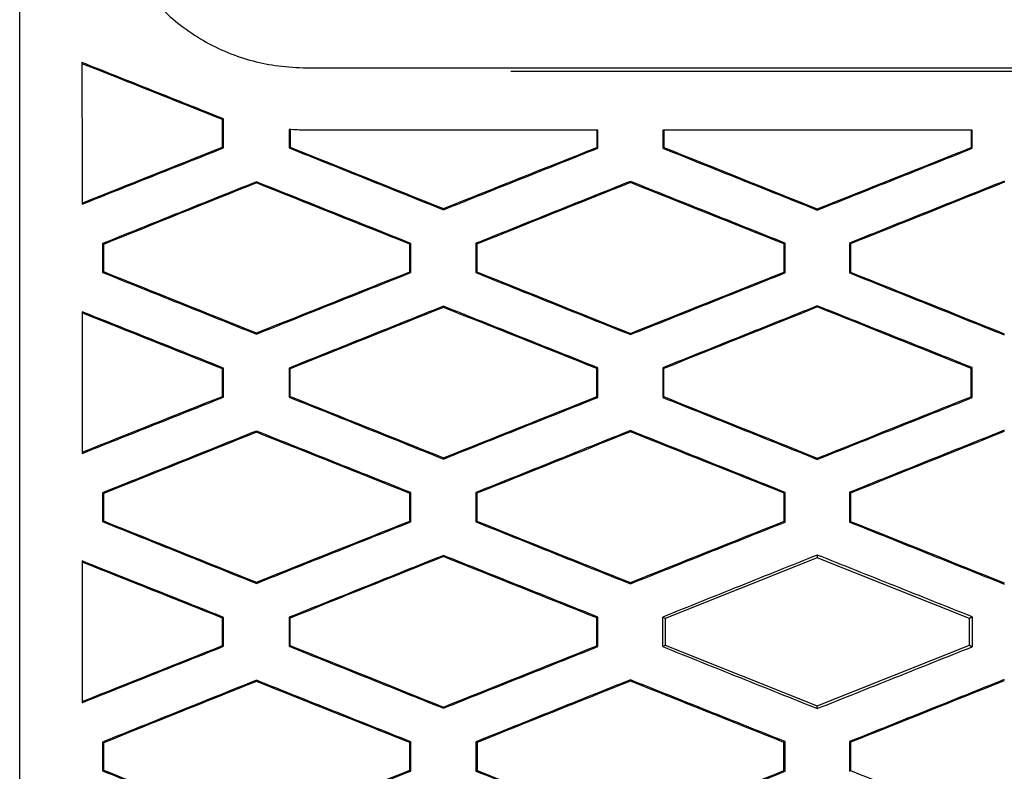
# Model space of a CAD drawing. Header units: millimetres. Extents: x -0.44 to 1.31, y -0.87 to 1.29.
# Tile 46 of 182: x 0.2547 to 0.2705, y 0.1903 to 0.2023. Entities that reach past the tile are written whole.
import ezdxf

# ---------------------------------------------------------------- set-up
doc = ezdxf.new("R2010")
doc.units = ezdxf.units.MM

msp = doc.modelspace()

# ---------------------------------------------------------------- linework, layer by layer
at = {"color": 7, "linetype": 'Continuous', "lineweight": 25}
for p, q in [((0.259283, 0.201561), (0.305677, 0.201561)), ((0.262559, 0.201511), (0.30239, 0.201511)), ((0.257952, 0.200743), (0.257934, 0.200731)), ((0.257952, 0.200278), (0.257952, 0.200743)), ((0.259003, 0.200573), (0.259003, 0.200277)), ((0.263941, 0.200561), (0.263941, 0.200286)), ((0.263958, 0.200274), (0.263958, 0.200561)), ((0.264997, 0.200561), (0.264997, 0.200273)), ((0.269946, 0.200561), (0.269946, 0.200283)), ((0.269963, 0.200271), (0.269963, 0.200561)), ((0.257952, 0.200278), (0.257934, 0.20029)), ((0.259003, 0.200277), (0.25902, 0.200289)), ((0.263958, 0.200274), (0.263941, 0.200286)), ((0.264997, 0.200273), (0.265014, 0.200285)), ((0.269963, 0.200271), (0.269946, 0.200283)), ((0.258478, 0.199733), (0.258478, 0.199714)), ((0.264478, 0.19974), (0.264478, 0.199721)), ((0.270478, 0.199745), (0.270478, 0.199726)), ((0.261478, 0.199284), (0.261478, 0.199303)), ((0.267478, 0.199279), (0.267478, 0.199297)), ((0.256007, 0.198741), (0.256007, 0.19828)), ((0.256024, 0.198729), (0.256007, 0.198741)), ((0.260955, 0.198745), (0.260938, 0.198733)), ((0.260955, 0.198276), (0.260955, 0.198745)), ((0.262, 0.198746), (0.262, 0.198275)), ((0.262017, 0.198734), (0.262, 0.198746)), ((0.266961, 0.198749), (0.266944, 0.198737)), ((0.266961, 0.198272), (0.266961, 0.198749)), ((0.267994, 0.19875), (0.267994, 0.198272)), ((0.268012, 0.198738), (0.267994, 0.19875)), ((0.256007, 0.19828), (0.256024, 0.198292)), ((0.260955, 0.198276), (0.260938, 0.198288)), ((0.262, 0.198275), (0.262017, 0.198287)), ((0.266961, 0.198272), (0.266944, 0.198284)), ((0.267994, 0.198272), (0.268012, 0.198283)), ((0.261478, 0.197737), (0.261478, 0.197718)), ((0.267478, 0.197743), (0.267478, 0.197724)), ((0.258478, 0.197288), (0.258478, 0.197307)), ((0.264478, 0.197281), (0.264478, 0.1973)), ((0.257952, 0.196743), (0.257934, 0.196731)), ((0.257952, 0.196278), (0.257952, 0.196743)), ((0.259003, 0.196744), (0.259003, 0.196277)), ((0.259003, 0.196744), (0.25902, 0.196732)), ((0.25902, 0.196289), (0.25902, 0.196732)), ((0.263959, 0.196747), (0.263941, 0.196736)), ((0.263959, 0.196274), (0.263959, 0.196747)), ((0.264997, 0.196748), (0.264997, 0.196273)), ((0.264997, 0.196748), (0.265014, 0.196736)), ((0.265014, 0.196285), (0.265014, 0.196736)), ((0.269963, 0.196751), (0.269946, 0.196739)), ((0.269963, 0.196271), (0.269963, 0.196751)), ((0.257952, 0.196278), (0.257934, 0.19629)), ((0.25902, 0.196289), (0.259003, 0.196277)), ((0.263959, 0.196274), (0.263941, 0.196286)), ((0.265014, 0.196285), (0.264997, 0.196273)), ((0.269963, 0.196271), (0.269946, 0.196283)), ((0.258478, 0.195733), (0.258478, 0.195714)), ((0.264478, 0.19574), (0.264478, 0.195721)), ((0.261478, 0.195284), (0.261478, 0.195303)), ((0.267478, 0.195278), (0.267478, 0.195297)), ((0.256007, 0.194741), (0.256007, 0.19428)), ((0.256024, 0.194729), (0.256007, 0.194741)), ((0.260956, 0.194745), (0.260938, 0.194733)), ((0.260955, 0.194276), (0.260956, 0.194745)), ((0.262, 0.194746), (0.262, 0.194275)), ((0.262017, 0.194734), (0.262, 0.194746)), ((0.266961, 0.194749), (0.266944, 0.194737)), ((0.266961, 0.194272), (0.266961, 0.194749)), ((0.267994, 0.19475), (0.267994, 0.194272)), ((0.268012, 0.194738), (0.267994, 0.19475)), ((0.256007, 0.19428), (0.256024, 0.194292)), ((0.260955, 0.194276), (0.260938, 0.194288)), ((0.262, 0.194275), (0.262017, 0.194287)), ((0.266961, 0.194272), (0.266944, 0.194284)), ((0.267994, 0.194272), (0.268012, 0.194283)), ((0.261478, 0.193737), (0.261478, 0.193718)), ((0.267478, 0.1937), (0.265035, 0.192722)), ((0.267478, 0.193743), (0.267478, 0.1937)), ((0.269921, 0.192722), (0.267478, 0.1937)), ((0.258478, 0.193288), (0.258478, 0.193307)), ((0.264478, 0.193281), (0.264478, 0.1933)), ((0.257952, 0.192743), (0.257934, 0.192731)), ((0.257952, 0.192278), (0.257952, 0.192743)), ((0.259003, 0.192744), (0.259003, 0.192278)), ((0.259003, 0.192744), (0.259021, 0.192732)), ((0.259021, 0.192289), (0.259021, 0.192732)), ((0.263958, 0.192747), (0.263941, 0.192735)), ((0.263958, 0.192274), (0.263958, 0.192747)), ((0.265035, 0.192722), (0.264997, 0.192748)), ((0.269963, 0.192751), (0.269921, 0.192722)), ((0.265035, 0.192722), (0.265035, 0.192299)), ((0.269921, 0.192299), (0.269921, 0.192722)), ((0.257952, 0.192278), (0.257934, 0.19229)), ((0.259021, 0.192289), (0.259003, 0.192278)), ((0.263958, 0.192274), (0.263941, 0.192286)), ((0.264997, 0.192273), (0.265035, 0.192299)), ((0.265035, 0.192299), (0.267478, 0.191322)), ((0.267478, 0.191322), (0.269921, 0.192299)), ((0.269921, 0.192299), (0.269963, 0.192271)), ((0.258478, 0.191733), (0.258478, 0.191714)), ((0.264478, 0.19174), (0.264478, 0.191721)), ((0.267478, 0.191279), (0.267478, 0.191322)), ((0.261478, 0.191285), (0.261478, 0.191304)), ((0.256007, 0.190741), (0.256007, 0.19028)), ((0.256025, 0.190729), (0.256007, 0.190741)), ((0.260955, 0.190745), (0.260938, 0.190733)), ((0.260955, 0.190276), (0.260955, 0.190745)), ((0.262, 0.190746), (0.262, 0.190275)), ((0.262018, 0.190734), (0.262, 0.190746)), ((0.266961, 0.190749), (0.266943, 0.190737)), ((0.266961, 0.190272), (0.266961, 0.190749)), ((0.267995, 0.190749), (0.267995, 0.190272)), ((0.268012, 0.190738), (0.267995, 0.190749)), ((0.256007, 0.19028), (0.256025, 0.190292)), ((0.260955, 0.190276), (0.260938, 0.190288)), ((0.262, 0.190275), (0.262018, 0.190287)), ((0.266961, 0.190272), (0.266943, 0.190284)), ((0.267995, 0.190272), (0.268012, 0.190284))]:
    msp.add_line(p, q, dxfattribs=at)
for points in [[(0.254681, 0.160984), (0.254681, 0.176109), (0.254681, 0.191171), (0.25468, 0.206227)], [(0.257934, 0.200731), (0.257183, 0.20103), (0.256432, 0.20133), (0.25568, 0.201629)], [(0.257934, 0.20029), (0.257934, 0.200437), (0.257934, 0.200584), (0.257934, 0.200731)], [(0.25927, 0.200561), (0.259181, 0.200563), (0.259092, 0.200567), (0.259003, 0.200573)], [(0.25902, 0.200572), (0.25902, 0.200477), (0.25902, 0.200383), (0.25902, 0.200289)], [(0.265014, 0.200561), (0.265014, 0.200469), (0.265014, 0.200377), (0.265014, 0.200285)], [(0.255681, 0.199392), (0.256432, 0.199691), (0.257183, 0.199991), (0.257934, 0.20029)], [(0.25902, 0.200289), (0.259839, 0.199961), (0.260659, 0.199632), (0.261478, 0.199303)], [(0.261478, 0.199303), (0.262299, 0.199631), (0.26312, 0.199958), (0.263941, 0.200286)], [(0.265014, 0.200285), (0.265835, 0.199956), (0.266657, 0.199627), (0.267478, 0.199297)], [(0.267478, 0.199297), (0.2683, 0.199626), (0.269123, 0.199954), (0.269946, 0.200283)], [(0.258478, 0.199714), (0.25766, 0.199386), (0.256842, 0.199058), (0.256024, 0.198729)], [(0.260938, 0.198733), (0.260118, 0.19906), (0.259298, 0.199387), (0.258478, 0.199714)], [(0.264478, 0.199721), (0.263658, 0.199392), (0.262837, 0.199063), (0.262017, 0.198734)], [(0.266944, 0.198737), (0.266122, 0.199065), (0.2653, 0.199393), (0.264478, 0.199721)], [(0.270478, 0.199726), (0.269656, 0.199397), (0.268834, 0.199067), (0.268012, 0.198738)], [(0.262017, 0.198734), (0.262017, 0.198585), (0.262017, 0.198436), (0.262017, 0.198287)], [(0.266944, 0.198284), (0.266944, 0.198435), (0.266944, 0.198586), (0.266944, 0.198737)], [(0.268012, 0.198738), (0.268012, 0.198586), (0.268012, 0.198435), (0.268012, 0.198283)], [(0.256024, 0.198729), (0.256024, 0.198583), (0.256024, 0.198438), (0.256024, 0.198292)], [(0.260938, 0.198288), (0.260938, 0.198436), (0.260938, 0.198585), (0.260938, 0.198733)], [(0.256024, 0.198292), (0.256842, 0.197963), (0.25766, 0.197635), (0.258478, 0.197307)], [(0.258478, 0.197307), (0.259298, 0.197634), (0.260118, 0.197961), (0.260938, 0.198288)], [(0.262017, 0.198287), (0.262837, 0.197958), (0.263658, 0.197629), (0.264478, 0.1973)], [(0.264478, 0.1973), (0.2653, 0.197628), (0.266122, 0.197956), (0.266944, 0.198284)], [(0.268012, 0.198283), (0.268834, 0.197954), (0.269656, 0.197624), (0.270478, 0.197295)], [(0.257934, 0.196731), (0.257183, 0.197031), (0.256432, 0.19733), (0.255681, 0.197629)], [(0.261478, 0.197718), (0.260659, 0.197389), (0.259839, 0.197061), (0.25902, 0.196732)], [(0.263941, 0.196736), (0.26312, 0.197063), (0.262299, 0.197391), (0.261478, 0.197718)], [(0.267478, 0.197724), (0.266657, 0.197395), (0.265835, 0.197066), (0.265014, 0.196736)], [(0.269946, 0.196739), (0.269123, 0.197067), (0.268301, 0.197396), (0.267478, 0.197724)], [(0.257934, 0.19629), (0.257934, 0.196437), (0.257934, 0.196584), (0.257934, 0.196731)], [(0.263941, 0.196286), (0.263941, 0.196436), (0.263941, 0.196586), (0.263941, 0.196736)], [(0.269946, 0.196283), (0.269946, 0.196435), (0.269946, 0.196587), (0.269946, 0.196739)], [(0.255681, 0.195392), (0.256432, 0.195691), (0.257183, 0.195991), (0.257934, 0.19629)], [(0.25902, 0.196289), (0.259839, 0.195961), (0.260659, 0.195632), (0.261478, 0.195303)], [(0.261478, 0.195303), (0.262299, 0.195631), (0.26312, 0.195958), (0.263941, 0.196286)], [(0.265014, 0.196285), (0.265835, 0.195956), (0.266657, 0.195627), (0.267478, 0.195297)], [(0.267478, 0.195297), (0.268301, 0.195626), (0.269123, 0.195954), (0.269946, 0.196283)], [(0.258478, 0.195714), (0.25766, 0.195386), (0.256842, 0.195058), (0.256024, 0.194729)], [(0.260938, 0.194733), (0.260118, 0.19506), (0.259298, 0.195387), (0.258478, 0.195714)], [(0.264478, 0.195721), (0.263658, 0.195392), (0.262837, 0.195063), (0.262017, 0.194734)], [(0.266944, 0.194737), (0.266122, 0.195065), (0.2653, 0.195393), (0.264478, 0.195721)], [(0.270478, 0.195726), (0.269656, 0.195397), (0.268834, 0.195067), (0.268012, 0.194738)], [(0.256024, 0.194729), (0.256024, 0.194583), (0.256024, 0.194438), (0.256024, 0.194292)], [(0.260938, 0.194288), (0.260938, 0.194436), (0.260938, 0.194585), (0.260938, 0.194733)], [(0.262017, 0.194734), (0.262017, 0.194585), (0.262017, 0.194436), (0.262017, 0.194287)], [(0.266944, 0.194284), (0.266944, 0.194435), (0.266944, 0.194586), (0.266944, 0.194737)], [(0.268012, 0.194738), (0.268012, 0.194586), (0.268012, 0.194435), (0.268012, 0.194283)], [(0.256024, 0.194292), (0.256842, 0.193963), (0.25766, 0.193635), (0.258478, 0.193307)], [(0.258478, 0.193307), (0.259298, 0.193634), (0.260118, 0.193961), (0.260938, 0.194288)], [(0.262017, 0.194287), (0.262837, 0.193958), (0.263658, 0.193629), (0.264478, 0.1933)], [(0.264478, 0.1933), (0.2653, 0.193628), (0.266122, 0.193956), (0.266944, 0.194284)], [(0.268012, 0.194283), (0.268834, 0.193954), (0.269656, 0.193625), (0.270478, 0.193295)], [(0.261478, 0.193718), (0.260659, 0.193389), (0.25984, 0.193061), (0.259021, 0.192732)], [(0.263941, 0.192735), (0.26312, 0.193063), (0.262299, 0.19339), (0.261478, 0.193718)], [(0.257934, 0.192731), (0.257183, 0.19303), (0.256432, 0.19333), (0.255681, 0.193629)], [(0.257934, 0.19229), (0.257934, 0.192437), (0.257934, 0.192584), (0.257934, 0.192731)], [(0.263941, 0.192286), (0.263941, 0.192436), (0.263941, 0.192586), (0.263941, 0.192735)], [(0.264997, 0.192273), (0.264997, 0.192432), (0.264997, 0.19259), (0.264997, 0.192748)], [(0.269963, 0.192751), (0.269963, 0.192591), (0.269963, 0.192431), (0.269963, 0.192271)], [(0.255681, 0.191392), (0.256432, 0.191691), (0.257183, 0.191991), (0.257934, 0.19229)], [(0.259021, 0.192289), (0.25984, 0.191961), (0.260659, 0.191632), (0.261478, 0.191304)], [(0.261478, 0.191304), (0.262299, 0.191631), (0.26312, 0.191958), (0.263941, 0.192286)], [(0.258478, 0.191714), (0.25766, 0.191386), (0.256842, 0.191057), (0.256025, 0.190729)], [(0.260938, 0.190733), (0.260118, 0.19106), (0.259298, 0.191387), (0.258478, 0.191714)], [(0.264478, 0.191721), (0.263658, 0.191392), (0.262838, 0.191063), (0.262018, 0.190734)], [(0.266943, 0.190737), (0.266121, 0.191065), (0.2653, 0.191393), (0.264478, 0.191721)], [(0.270478, 0.191726), (0.269656, 0.191397), (0.268834, 0.191067), (0.268012, 0.190738)], [(0.256025, 0.190729), (0.256025, 0.190583), (0.256025, 0.190438), (0.256025, 0.190292)], [(0.260938, 0.190288), (0.260938, 0.190436), (0.260938, 0.190585), (0.260938, 0.190733)], [(0.262018, 0.190734), (0.262018, 0.190585), (0.262018, 0.190436), (0.262018, 0.190287)], [(0.266943, 0.190284), (0.266943, 0.190435), (0.266943, 0.190586), (0.266943, 0.190737)], [(0.268012, 0.190738), (0.268012, 0.190586), (0.268012, 0.190435), (0.268012, 0.190284)], [(0.256025, 0.190292), (0.256842, 0.189964), (0.25766, 0.189636), (0.258478, 0.189307)], [(0.258478, 0.189307), (0.259298, 0.189634), (0.260118, 0.189961), (0.260938, 0.190288)], [(0.262018, 0.190287), (0.262838, 0.189958), (0.263658, 0.18963), (0.264478, 0.189301)], [(0.264478, 0.189301), (0.2653, 0.189629), (0.266121, 0.189956), (0.266943, 0.190284)], [(0.268012, 0.190284), (0.268834, 0.189954), (0.269656, 0.189625), (0.270478, 0.189296)]]:
    msp.add_open_spline(points, degree=3, dxfattribs=at)
for points, knots in [([(0.25642, 0.203214), (0.256463, 0.203147), (0.256546, 0.203018), (0.256677, 0.202837), (0.256808, 0.202675), (0.256993, 0.20247), (0.257259, 0.202235), (0.257622, 0.201994), (0.258013, 0.2018), (0.258418, 0.201664), (0.258843, 0.201583), (0.259132, 0.201568), (0.259283, 0.201561)], [0, 0, 0, 0, 0.068785, 0.133167, 0.1933, 0.249372, 0.372374, 0.499608, 0.626347, 0.749705, 0.869359, 1, 1, 1, 1]), ([(0.257952, 0.200743), (0.257573, 0.200894), (0.256816, 0.201195), (0.256059, 0.201497), (0.25568, 0.201648)], [0, 0, 0, 0, 0.499727, 1, 1, 1, 1]), ([(0.25568, 0.201648), (0.25568, 0.201269), (0.25568, 0.20051), (0.255681, 0.199752), (0.255681, 0.199373)], [0, 0, 0, 0, 0.5001451, 1, 1, 1, 1]), ([(0.263958, 0.200561), (0.263438, 0.200561), (0.262396, 0.200561), (0.260833, 0.200561), (0.259791, 0.200561), (0.25927, 0.200561)], [0, 0, 0, 0, 0.33309, 0.666421, 1, 1, 1, 1]), ([(0.269963, 0.200561), (0.269412, 0.200561), (0.268308, 0.200561), (0.266653, 0.200561), (0.265549, 0.200561), (0.264997, 0.200561)], [0, 0, 0, 0, 0.3330982, 0.6664289, 1, 1, 1, 1]), ([(0.255681, 0.199373), (0.256059, 0.199524), (0.256816, 0.199826), (0.257573, 0.200127), (0.257952, 0.200278)], [0, 0, 0, 0, 0.500233, 1, 1, 1, 1]), ([(0.259003, 0.200277), (0.259416, 0.200112), (0.260241, 0.199781), (0.261066, 0.19945), (0.261478, 0.199284)], [0, 0, 0, 0, 0.500461, 1, 1, 1, 1]), ([(0.261478, 0.199284), (0.261892, 0.199449), (0.262718, 0.199779), (0.263545, 0.200109), (0.263958, 0.200274)], [0, 0, 0, 0, 0.500463, 1, 1, 1, 1]), ([(0.264997, 0.200273), (0.265411, 0.200107), (0.266238, 0.199776), (0.267065, 0.199444), (0.267478, 0.199279)], [0, 0, 0, 0, 0.500516, 1, 1, 1, 1]), ([(0.267478, 0.199279), (0.267893, 0.199444), (0.268721, 0.199775), (0.269549, 0.200106), (0.269963, 0.200271)], [0, 0, 0, 0, 0.500459, 1, 1, 1, 1]), ([(0.258478, 0.199733), (0.258066, 0.199568), (0.257242, 0.199237), (0.256419, 0.198906), (0.256007, 0.198741)], [0, 0, 0, 0, 0.499747, 1, 1, 1, 1]), ([(0.260955, 0.198745), (0.260543, 0.19891), (0.259717, 0.199239), (0.258891, 0.199568), (0.258478, 0.199733)], [0, 0, 0, 0, 0.499566, 1, 1, 1, 1]), ([(0.264478, 0.19974), (0.264065, 0.199575), (0.263239, 0.199243), (0.262413, 0.198912), (0.262, 0.198746)], [0, 0, 0, 0, 0.499531, 1, 1, 1, 1]), ([(0.266961, 0.198749), (0.266548, 0.198914), (0.26572, 0.199245), (0.264892, 0.199575), (0.264478, 0.19974)], [0, 0, 0, 0, 0.499488, 1, 1, 1, 1]), ([(0.270478, 0.199745), (0.270064, 0.199579), (0.269236, 0.199248), (0.268408, 0.198916), (0.267994, 0.19875)], [0, 0, 0, 0, 0.499543, 1, 1, 1, 1]), ([(0.256007, 0.19828), (0.256419, 0.198114), (0.257242, 0.197784), (0.258066, 0.197453), (0.258478, 0.197288)], [0, 0, 0, 0, 0.500296, 1, 1, 1, 1]), ([(0.258478, 0.197288), (0.258891, 0.197453), (0.259717, 0.197782), (0.260543, 0.198111), (0.260955, 0.198276)], [0, 0, 0, 0, 0.500392, 1, 1, 1, 1]), ([(0.262, 0.198275), (0.262413, 0.198109), (0.263239, 0.197778), (0.264065, 0.197447), (0.264478, 0.197281)], [0, 0, 0, 0, 0.50051, 1, 1, 1, 1]), ([(0.264478, 0.197281), (0.264892, 0.197446), (0.26572, 0.197777), (0.266548, 0.198107), (0.266961, 0.198272)], [0, 0, 0, 0, 0.500471, 1, 1, 1, 1]), ([(0.267994, 0.198272), (0.268409, 0.198105), (0.269236, 0.197774), (0.270064, 0.197442), (0.270478, 0.197276)], [0, 0, 0, 0, 0.500496, 1, 1, 1, 1]), ([(0.257952, 0.196743), (0.257574, 0.196894), (0.256816, 0.197196), (0.256059, 0.197497), (0.255681, 0.197648)], [0, 0, 0, 0, 0.499718, 1, 1, 1, 1]), ([(0.255681, 0.197648), (0.255681, 0.197269), (0.255681, 0.19651), (0.255681, 0.195752), (0.255681, 0.195373)], [0, 0, 0, 0, 0.500199, 1, 1, 1, 1]), ([(0.261478, 0.197737), (0.261066, 0.197572), (0.260241, 0.197241), (0.259416, 0.196909), (0.259003, 0.196744)], [0, 0, 0, 0, 0.4995816, 1, 1, 1, 1]), ([(0.263959, 0.196747), (0.263546, 0.196912), (0.262719, 0.197242), (0.261892, 0.197572), (0.261478, 0.197737)], [0, 0, 0, 0, 0.499498, 1, 1, 1, 1]), ([(0.267478, 0.197743), (0.267065, 0.197577), (0.266238, 0.197246), (0.265411, 0.196914), (0.264997, 0.196748)], [0, 0, 0, 0, 0.499525, 1, 1, 1, 1]), ([(0.269963, 0.196751), (0.26955, 0.196916), (0.268721, 0.197247), (0.267893, 0.197577), (0.267478, 0.197743)], [0, 0, 0, 0, 0.499503, 1, 1, 1, 1]), ([(0.255681, 0.195373), (0.256059, 0.195524), (0.256816, 0.195825), (0.257574, 0.196127), (0.257952, 0.196278)], [0, 0, 0, 0, 0.500225, 1, 1, 1, 1]), ([(0.259003, 0.196277), (0.259416, 0.196112), (0.260241, 0.195781), (0.261066, 0.19545), (0.261478, 0.195284)], [0, 0, 0, 0, 0.500466, 1, 1, 1, 1]), ([(0.261478, 0.195284), (0.261892, 0.195449), (0.262719, 0.195779), (0.263546, 0.196109), (0.263959, 0.196274)], [0, 0, 0, 0, 0.500455, 1, 1, 1, 1]), ([(0.264997, 0.196273), (0.265411, 0.196107), (0.266238, 0.195776), (0.267065, 0.195444), (0.267478, 0.195278)], [0, 0, 0, 0, 0.50052, 1, 1, 1, 1]), ([(0.267478, 0.195278), (0.267893, 0.195444), (0.268721, 0.195775), (0.269549, 0.196105), (0.269963, 0.196271)], [0, 0, 0, 0, 0.500452, 1, 1, 1, 1]), ([(0.258478, 0.195733), (0.258066, 0.195568), (0.257242, 0.195237), (0.256419, 0.194906), (0.256007, 0.194741)], [0, 0, 0, 0, 0.499753, 1, 1, 1, 1]), ([(0.260956, 0.194745), (0.260543, 0.19491), (0.259717, 0.195239), (0.258891, 0.195568), (0.258478, 0.195733)], [0, 0, 0, 0, 0.499562, 1, 1, 1, 1]), ([(0.264478, 0.19574), (0.264065, 0.195575), (0.263239, 0.195243), (0.262413, 0.194912), (0.262, 0.194746)], [0, 0, 0, 0, 0.499538, 1, 1, 1, 1]), ([(0.266961, 0.194749), (0.266548, 0.194914), (0.26572, 0.195245), (0.264892, 0.195575), (0.264478, 0.19574)], [0, 0, 0, 0, 0.499485, 1, 1, 1, 1]), ([(0.270478, 0.195745), (0.270064, 0.195579), (0.269236, 0.195248), (0.268409, 0.194916), (0.267994, 0.19475)], [0, 0, 0, 0, 0.49955, 1, 1, 1, 1]), ([(0.256007, 0.19428), (0.256419, 0.194114), (0.257242, 0.193784), (0.258066, 0.193453), (0.258478, 0.193288)], [0, 0, 0, 0, 0.5002983, 1, 1, 1, 1]), ([(0.258478, 0.193288), (0.258891, 0.193453), (0.259717, 0.193782), (0.260543, 0.194111), (0.260955, 0.194276)], [0, 0, 0, 0, 0.500387, 1, 1, 1, 1]), ([(0.262, 0.194275), (0.262413, 0.194109), (0.263239, 0.193778), (0.264065, 0.193447), (0.264478, 0.193281)], [0, 0, 0, 0, 0.500511, 1, 1, 1, 1]), ([(0.264478, 0.193281), (0.264892, 0.193446), (0.26572, 0.193777), (0.266548, 0.194107), (0.266961, 0.194272)], [0, 0, 0, 0, 0.500467, 1, 1, 1, 1]), ([(0.267994, 0.194272), (0.268409, 0.194106), (0.269236, 0.193774), (0.270065, 0.193442), (0.270478, 0.193276)], [0, 0, 0, 0, 0.500497, 1, 1, 1, 1]), ([(0.261478, 0.193737), (0.261066, 0.193571), (0.260241, 0.19324), (0.259416, 0.192909), (0.259003, 0.192744)], [0, 0, 0, 0, 0.499586, 1, 1, 1, 1]), ([(0.263958, 0.192747), (0.263545, 0.192912), (0.262719, 0.193242), (0.261892, 0.193572), (0.261478, 0.193737)], [0, 0, 0, 0, 0.499497, 1, 1, 1, 1]), ([(0.267478, 0.193743), (0.267065, 0.193577), (0.266238, 0.193246), (0.265411, 0.192914), (0.264997, 0.192748)], [0, 0, 0, 0, 0.499529, 1, 1, 1, 1]), ([(0.269963, 0.192751), (0.269549, 0.192916), (0.268721, 0.193247), (0.267893, 0.193577), (0.267478, 0.193743)], [0, 0, 0, 0, 0.499504, 1, 1, 1, 1]), ([(0.257952, 0.192743), (0.257573, 0.192894), (0.256816, 0.193196), (0.256059, 0.193497), (0.255681, 0.193648)], [0, 0, 0, 0, 0.499716, 1, 1, 1, 1]), ([(0.255681, 0.193648), (0.255681, 0.193269), (0.255681, 0.192511), (0.255681, 0.191752), (0.255681, 0.191373)], [0, 0, 0, 0, 0.500219, 1, 1, 1, 1]), ([(0.255681, 0.191373), (0.256059, 0.191524), (0.256816, 0.191826), (0.257573, 0.192128), (0.257952, 0.192278)], [0, 0, 0, 0, 0.500224, 1, 1, 1, 1]), ([(0.259003, 0.192278), (0.259416, 0.192112), (0.260241, 0.191781), (0.261066, 0.19145), (0.261478, 0.191285)], [0, 0, 0, 0, 0.500464, 1, 1, 1, 1]), ([(0.261478, 0.191285), (0.261892, 0.19145), (0.262718, 0.191779), (0.263545, 0.192109), (0.263958, 0.192274)], [0, 0, 0, 0, 0.5004532, 1, 1, 1, 1]), ([(0.264997, 0.192273), (0.265411, 0.192107), (0.266238, 0.191776), (0.267065, 0.191444), (0.267478, 0.191279)], [0, 0, 0, 0, 0.500519, 1, 1, 1, 1]), ([(0.267478, 0.191279), (0.267893, 0.191444), (0.268721, 0.191775), (0.269549, 0.192106), (0.269963, 0.192271)], [0, 0, 0, 0, 0.500449, 1, 1, 1, 1]), ([(0.258478, 0.191733), (0.258066, 0.191568), (0.257243, 0.191237), (0.256419, 0.190906), (0.256007, 0.190741)], [0, 0, 0, 0, 0.499754, 1, 1, 1, 1]), ([(0.260955, 0.190745), (0.260543, 0.19091), (0.259717, 0.191239), (0.258891, 0.191568), (0.258478, 0.191733)], [0, 0, 0, 0, 0.499564, 1, 1, 1, 1]), ([(0.264478, 0.19174), (0.264065, 0.191574), (0.263239, 0.191243), (0.262413, 0.190912), (0.262, 0.190746)], [0, 0, 0, 0, 0.499539, 1, 1, 1, 1]), ([(0.266961, 0.190749), (0.266547, 0.190914), (0.26572, 0.191244), (0.264892, 0.191575), (0.264478, 0.19174)], [0, 0, 0, 0, 0.4994869, 1, 1, 1, 1]), ([(0.270478, 0.191745), (0.270065, 0.191579), (0.269237, 0.191247), (0.268409, 0.190915), (0.267995, 0.190749)], [0, 0, 0, 0, 0.499551, 1, 1, 1, 1]), ([(0.256007, 0.19028), (0.256419, 0.190115), (0.257243, 0.189784), (0.258067, 0.189454), (0.258478, 0.189289)], [0, 0, 0, 0, 0.500295, 1, 1, 1, 1]), ([(0.258478, 0.189289), (0.258891, 0.189453), (0.259717, 0.189782), (0.260543, 0.190112), (0.260955, 0.190276)], [0, 0, 0, 0, 0.500388, 1, 1, 1, 1]), ([(0.262, 0.190275), (0.262413, 0.19011), (0.263239, 0.189778), (0.264066, 0.189447), (0.264478, 0.189282)], [0, 0, 0, 0, 0.500507, 1, 1, 1, 1]), ([(0.264478, 0.189282), (0.264892, 0.189447), (0.26572, 0.189777), (0.266547, 0.190107), (0.266961, 0.190272)], [0, 0, 0, 0, 0.500467, 1, 1, 1, 1])]:
    msp.add_open_spline(points, degree=3, knots=knots, dxfattribs=at)

doc.saveas('drawing.dxf')
